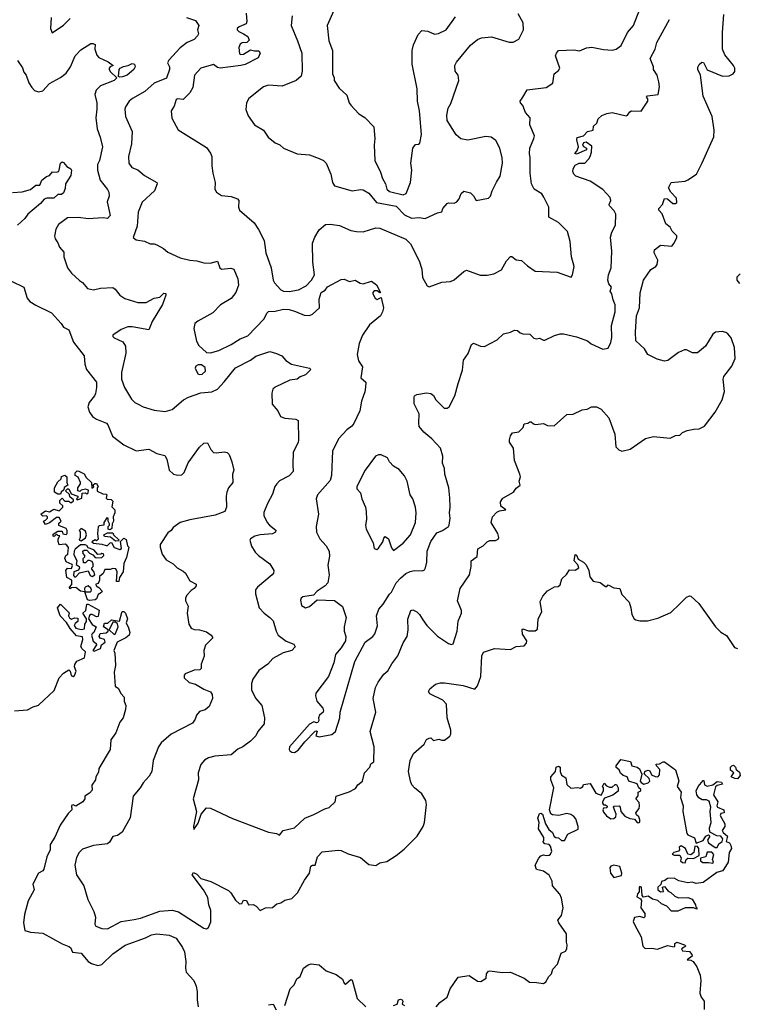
# Model space of a CAD drawing. Extents: x 1933546 to 2138868, y 524910 to 667279.
# Tile 3 of 256: x 1958977 to 1964194, y 533433 to 540588. Entities that reach past the tile are written whole.
import ezdxf

# ---------------------------------------------------------------- set-up
doc = ezdxf.new("R2010")
doc.units = 0

msp = doc.modelspace()

# ---------------------------------------------------------------- linework, layer by layer
at = {"layer": '0CON10XD'}
for points in [[(1960623.6, 540635), (1960629.1, 540575), (1960623, 540557), (1960572.9, 540537.1), (1960559.2, 540525), (1960558.8, 540515), (1960571.3, 540501.3), (1960604.6, 540484.6), (1960635.8, 540465), (1960645, 540440), (1960627.7, 540422.3), (1960595, 540420), (1960580.2, 540409.8), (1960570.6, 540385), (1960575, 540340), (1960585, 540334), (1960605, 540336.7), (1960655, 540370), (1960685, 540360.9), (1960715, 540361.2), (1960726, 540345), (1960709.7, 540310.3), (1960617, 540263), (1960585, 540254.5), (1960435.4, 540235.4), (1960415, 540240), (1960385, 540262.5), (1960295, 540235.8), (1960247.1, 540185), (1960237.1, 540095), (1960215, 540056.2), (1960165, 540007.1), (1960125, 540013.3), (1960115, 540008.2), (1960099.3, 539960.7), (1960078, 539925), (1960082.7, 539872.7), (1960128.3, 539788.3), (1960335, 539659.2), (1960365, 539617.5), (1960373.9, 539593.9), (1960374.1, 539525.9), (1960382.3, 539472.3), (1960398.8, 539405), (1960397, 539357), (1960407.5, 539335), (1960445, 539310), (1960515, 539304), (1960560, 539285), (1960570, 539275), (1960568, 539225), (1960575, 539203.3), (1960680.9, 539110.9), (1960714.4, 539064.4), (1960755, 538982.5), (1960766.2, 538895), (1960804.3, 538785), (1960820, 538695), (1960829.2, 538675), (1960874.8, 538624.8), (1960895, 538615.8), (1960935, 538611.9), (1961004, 538626), (1961060, 538655), (1961098.6, 538695), (1961119.4, 538735), (1961108.9, 538825), (1961106.9, 538965), (1961122.8, 539007.2), (1961155, 539061.2), (1961201.3, 539098.7), (1961235, 539102.9), (1961303, 539093), (1961385, 539055.7), (1961425, 539049.2), (1961475, 539047.3), (1961565, 539074.3), (1961595, 539072.9), (1961785, 538991.9), (1961818.3, 538958.3), (1961881.4, 538835), (1961900, 538775), (1961904.5, 538714.5), (1961940, 538655), (1961955, 538646.7), (1962045, 538680), (1962110, 538685), (1962135, 538697.5), (1962205, 538757.5), (1962225, 538767.5), (1962325, 538732), (1962375, 538731.2), (1962425, 538741.2), (1962478.7, 538771.3), (1962515, 538836.7), (1962545, 538866.2), (1962555, 538866.7), (1962585, 538842.2), (1962625, 538838.2), (1962669, 538799), (1962725, 538760.9), (1962885, 538754.2), (1962985, 538717.5), (1962996.7, 538735), (1963008.8, 538795), (1962987.5, 538865), (1962979.2, 538975), (1962959.7, 539049.7), (1962895, 539113.3), (1962823.9, 539153.9), (1962823.3, 539225), (1962787.9, 539297.9), (1962771.7, 539321.7), (1962717.4, 539357.4), (1962697.8, 539395), (1962686.9, 539473.1), (1962687.5, 539585), (1962682.2, 539615), (1962685.6, 539655), (1962715.8, 539725), (1962718.6, 539745), (1962686.4, 539825), (1962688.4, 539875), (1962653.2, 539913.2), (1962634.7, 539964.7), (1962616.5, 539985), (1962615, 539996), (1962635.2, 540024.8), (1962665, 540078), (1962805, 540094.2), (1962852.3, 540127.7), (1962863.3, 540195), (1962895, 540217.8), (1962904.5, 540235), (1962871.2, 540325), (1962878.8, 540345), (1962895, 540363.3), (1963005, 540370), (1963047.7, 540362.3), (1963097.7, 540382.3), (1963135, 540389.2), (1963220.3, 540370.3), (1963285, 540367.1), (1963313.8, 540373.8), (1963348.9, 540401.1), (1963395, 540494.2), (1963439.4, 540545), (1963485.8, 540665)], [(1961261.4, 540655), (1961212.7, 540545), (1961225.4, 540435.4), (1961251.5, 540365), (1961250, 540195), (1961263.3, 540165), (1961263.3, 540145), (1961300.7, 540090.7), (1961355, 540040), (1961373.3, 539985), (1961385, 539967.5), (1961443.3, 539905), (1961486.7, 539876.7), (1961550.5, 539810.5), (1961558.8, 539725), (1961553.8, 539675), (1961558, 539565), (1961600.3, 539480.3), (1961614.4, 539435), (1961635.4, 539395.4), (1961645, 539356), (1961665, 539340.4), (1961765, 539314.6)], [(1959205.7, 540604.3), (1959202, 540525), (1959213.3, 540493.3), (1959295, 540548.6), (1959345, 540597.1)], [(1960190, 540605), (1960255, 540583.1), (1960278.5, 540545), (1960270, 540515), (1960276.2, 540485), (1960270.5, 540469.5), (1960246.3, 540443.7), (1960195, 540422.5), (1960145, 540384.4), (1960061.2, 540295), (1960052.7, 540275), (1960066.3, 540246.3), (1960066.2, 540225), (1960045, 540163.1), (1959955, 540126.7), (1959887.1, 540065), (1959797.5, 540015), (1959772.9, 539995), (1959745.5, 539954.5), (1959741.3, 539938.7), (1959747.1, 539885), (1959796.2, 539775), (1959790.9, 539685), (1959767.8, 539595), (1959770, 539545), (1959792, 539515), (1959835, 539496.9), (1959885, 539456), (1959973.3, 539405), (1959976.7, 539395), (1959957.1, 539345), (1959867, 539263), (1959839.7, 539190.3), (1959832.1, 539087.9), (1959803.3, 539005), (1959825, 538988.8), (1959885, 538978.8), (1959925, 538958.8), (1959955, 538958.8), (1959975, 538952), (1960023.3, 538925), (1960055, 538898), (1960145, 538857.1), (1960215, 538839.4), (1960265, 538835.7), (1960315, 538820.8), (1960361.7, 538818.3), (1960415, 538833.3), (1960431.8, 538785), (1960445, 538775.4), (1960512.9, 538782.9), (1960535, 538776), (1960562.5, 538705), (1960567.9, 538657.9), (1960548.9, 538605), (1960515, 538562.9), (1960436.2, 538515), (1960381.7, 538458.3), (1960271.7, 538398.3), (1960250.5, 538379.5), (1960242.5, 538345), (1960262.3, 538252.3), (1960280.7, 538220.7), (1960335, 538170), (1960365, 538167.5), (1960425, 538183.8), (1960515, 538227.5), (1960581.1, 538268.9), (1960635, 538291.2), (1960755.5, 538415), (1960773.1, 538455), (1960785, 538466.9), (1960835, 538470), (1960895, 538485.4), (1960935, 538483.1), (1960981.7, 538468.3), (1961045, 538441.9), (1961085, 538439.4), (1961105, 538447.1), (1961156, 538495), (1961153.2, 538556.8), (1961168, 538605), (1961198.1, 538621.9), (1961215, 538646), (1961315, 538698.8), (1961335, 538702), (1961375, 538684.5), (1961415, 538696.2), (1961453.2, 538673.2), (1961475, 538669.7), (1961535, 538686.7), (1961571.7, 538661.7), (1961600, 538605), (1961595, 538602.5), (1961576.7, 538616.7), (1961555, 538618), (1961544.6, 538605.4), (1961544.5, 538595), (1961560.9, 538565), (1961575, 538555.6), (1961605, 538570), (1961621.2, 538495), (1961614, 538465), (1961600, 538435), (1961519.8, 538370.2), (1961468.2, 538295), (1961445.4, 538235), (1961430.5, 538155), (1961439.3, 538109.3), (1961468.8, 538065), (1961457.5, 537985), (1961493.8, 537955), (1961491.3, 537918.7), (1961486.2, 537883.8), (1961461.5, 537815), (1961450, 537745), (1961405.4, 537654.6), (1961392.5, 537635), (1961355, 537607.5), (1961297.5, 537545), (1961251.9, 537455), (1961244.5, 537275), (1961235, 537240), (1961142.5, 537135), (1961131.4, 537105), (1961150, 536995), (1961133.3, 536905), (1961135.8, 536865), (1961158.6, 536815), (1961205.8, 536765), (1961226.2, 536725), (1961228.3, 536688.3), (1961216.9, 536625), (1961226.9, 536555), (1961216.9, 536495), (1961198.6, 536475), (1961140.6, 536435), (1961113.8, 536406.2), (1961036.7, 536395), (1961024, 536385), (1961019.1, 536370.9), (1961025, 536330.8), (1961055, 536314.7), (1961085, 536323.8), (1961138.9, 536371.1), (1961265, 536366.2), (1961325, 536323.8), (1961350, 536245), (1961335.8, 536175), (1961336, 536145), (1961348.6, 536105), (1961345.4, 536074.6), (1961315, 536023.8), (1961273.6, 535975), (1961261.3, 535915), (1961221.5, 535815), (1961130, 535695), (1961128, 535675), (1961136.7, 535635), (1961180, 535585), (1961186.2, 535565), (1961183.3, 535555), (1961156.4, 535533.6), (1961150, 535515), (1961152.5, 535495), (1961145, 535480), (1961135, 535477.5), (1961115, 535486.7), (1961085, 535468.8), (1960938, 535305), (1960935.8, 535285), (1960940.8, 535275), (1960956.7, 535265), (1960975, 535263.3), (1961000.5, 535279.5), (1961050.9, 535339.1), (1961125, 535417.5), (1961135, 535420), (1961140, 535415), (1961130, 535385), (1961155, 535377.5), (1961245.5, 535394.5), (1961274, 535415), (1961303.3, 535515), (1961306.2, 535555), (1961414.7, 535925), (1961488.5, 536065), (1961545.3, 536104.7), (1961559.2, 536125), (1961577.8, 536182.2), (1961572.2, 536255), (1961587.5, 536305), (1961619.2, 536340.8), (1961665, 536414.2), (1961680.9, 536429.1), (1961713.8, 536495), (1961745, 536530.5), (1961785, 536562.5), (1961815, 536577.8), (1961845, 536585.6), (1961906.4, 536583.6), (1961920, 536590), (1961927.5, 536605), (1961938, 536645), (1961938.2, 536725), (1961965, 536795.7), (1962010.5, 536859.5), (1962050.8, 536875), (1962094.4, 536905), (1962100, 536915), (1962106.7, 536965), (1962101.9, 537005), (1962107.5, 537045), (1962103.9, 537113.9), (1962097.1, 537185), (1962068, 537285), (1962066.4, 537326.4), (1962051.2, 537365), (1962053.8, 537415), (1962036, 537475), (1961972.1, 537542.1), (1961915, 537591.2), (1961882.1, 537632.1), (1961877.5, 537655), (1961880.8, 537725), (1961845, 537797.5), (1961844, 537846), (1961847.5, 537855), (1961865, 537863.3), (1961935, 537876.2), (1961965, 537871.2), (1961985, 537856.7), (1962001.2, 537825), (1962062.5, 537765), (1962085, 537763.8), (1962098, 537775), (1962140, 537855), (1962163.8, 537945), (1962195, 538040), (1962204.3, 538115), (1962237, 538163), (1962261.3, 538228.7), (1962275, 538236.9), (1962326.3, 538216.3), (1962355.7, 538214.3), (1962448.9, 538261.1), (1962495, 538306.2), (1962545, 538316.2), (1962575, 538332), (1962595, 538330), (1962615, 538312), (1962634.3, 538304.3), (1962685, 538303.8), (1962715, 538274.4), (1962735, 538270), (1962755, 538274.3), (1962785, 538258), (1962795, 538258), (1962865, 538293.8), (1962905, 538306), (1962930, 538305), (1963025, 538284), (1963085, 538262.5), (1963105, 538254), (1963131.5, 538231.5), (1963215, 538194.3), (1963255, 538202), (1963275, 538242.5), (1963280.6, 538279.4), (1963279.1, 538365), (1963305.9, 538465), (1963305.4, 538515), (1963291.5, 538551.5), (1963280.8, 538595), (1963269.2, 538615), (1963280, 538645), (1963258.7, 538668.7), (1963252.5, 538695), (1963257.1, 538735), (1963275.6, 538785), (1963280.8, 538905), (1963271.7, 539008.3), (1963282, 539045), (1963308.8, 539095), (1963310, 539175), (1963299.1, 539199.1), (1963264.2, 539235), (1963261.4, 539245), (1963273.5, 539275), (1963269.5, 539295), (1963216.2, 539355), (1963123.8, 539415), (1963020.3, 539450.3), (1963005, 539466.2), (1962999.1, 539485), (1962999.6, 539505), (1963015, 539530.5), (1963045, 539545.6), (1963085, 539546.2), (1963114.2, 539575.8), (1963123.8, 539595), (1963133.3, 539625), (1963135, 539670), (1963095, 539698.9), (1963075, 539694.2), (1963067.3, 539677.3), (1963075.5, 539665.5), (1963097.5, 539655), (1963097.7, 539642.3), (1963025, 539611.2), (1963012.5, 539615), (1963027.7, 539632.3), (1963039.2, 539665), (1963026, 539715), (1963029.3, 539730.7), (1963075, 539744.3), (1963103.5, 539776.5), (1963145.6, 539785), (1963149.2, 539815), (1963171.4, 539835), (1963181.7, 539868.3), (1963209.3, 539890.7), (1963245, 539906.7), (1963285, 539913.3), (1963385, 539889.2), (1963396.3, 539893.7), (1963412.1, 539917.9), (1963425, 539926.2), (1963495, 539924.4), (1963544, 539995), (1963543.8, 540013.8), (1963532.5, 540025), (1963540, 540035), (1963617.5, 540045), (1963629.1, 540100.9), (1963624.1, 540135.9), (1963610.4, 540185), (1963585.6, 540225), (1963584.4, 540245), (1963560.5, 540305), (1963596.1, 540373.9), (1963607.6, 540422.4), (1963699.8, 540590.2)], [(1960958.1, 540615), (1960950.5, 540545), (1960997.8, 540435), (1961027.8, 540345), (1961030.6, 540215), (1961022.8, 540177.2), (1960986, 540145), (1960885, 540105.5), (1960785, 540112.2), (1960748.9, 540101.1), (1960643.8, 540015), (1960625.9, 539984.1), (1960621.2, 539935), (1960638.8, 539888.8), (1960683.8, 539825), (1960750, 539785), (1960784.3, 539734.3), (1960835, 539693.8), (1960868.8, 539678.8), (1960895, 539653.3), (1960995, 539614.2), (1961085, 539605.8), (1961155, 539580), (1961185, 539563.8), (1961204, 539545), (1961240, 539465), (1961250.8, 539405), (1961265, 539381.2), (1961395, 539345.5), (1961455, 539354.3), (1961475, 539351.4), (1961515, 539327.5), (1961570.2, 539260.3), (1961713.9, 539233.9), (1961775, 539168.8), (1961825, 539146.2), (1961881.7, 539151.7), (1961925, 539142.5), (1962015, 539184.5), (1962045, 539191.1), (1962052.7, 539215), (1962085, 539253.3), (1962095, 539257.8), (1962135, 539255.5), (1962155, 539265.6), (1962172.6, 539287.4), (1962185.6, 539324.4), (1962205, 539341.2), (1962255, 539328.8), (1962276.8, 539306.8), (1962295, 539274.5), (1962385, 539290), (1962400, 539305), (1962410.8, 539345), (1962442.7, 539407.3), (1962469.3, 539450.7), (1962487.5, 539545), (1962484.3, 539585), (1962466.9, 539655), (1962439.1, 539709.1), (1962405, 539734), (1962365, 539738.6), (1962235, 539712.9), (1962185, 539722.5), (1962150.7, 539750.7), (1962084.5, 539854.5), (1962081.4, 539895), (1962090.8, 539945), (1962111.7, 539978.3), (1962168.5, 540145), (1962163.7, 540183.7), (1962143.3, 540215), (1962140, 540255), (1962151.7, 540278.3), (1962255, 540402.5), (1962305, 540442.9), (1962335, 540455.7), (1962405.7, 540464.3), (1962535, 540424.3), (1962565, 540424.3), (1962605, 540446.2), (1962638.6, 540515), (1962637.8, 540565), (1962601.7, 540631.7)], [(1961765, 539314.6), (1961787.1, 539325), (1961817.1, 539405), (1961828, 539495), (1961820, 539545), (1961836.2, 539655), (1961855, 539680), (1961877, 539683), (1961885, 539690), (1961897.2, 539752.8), (1961882.7, 539925), (1961869.6, 539995), (1961866.4, 540085), (1961830.6, 540265), (1961831.4, 540365), (1961839.2, 540405), (1961875, 540480), (1961901.7, 540508.3), (1961945, 540503.8), (1961991.7, 540481.7), (1962021.7, 540488.3), (1962077.5, 540515), (1962145, 540608)], [(1962613.6, 537285), (1962574, 537385), (1962566.7, 537475), (1962538.3, 537518.3), (1962536.7, 537535), (1962546.2, 537565), (1962560, 537585), (1962605, 537594.2), (1962636.2, 537625), (1962645, 537650), (1962670, 537655), (1962685, 537666.7), (1962695, 537666.7), (1962711.7, 537651.7), (1962727, 537647), (1962785, 537652.5), (1962815, 537638.8), (1962863, 537637), (1962955, 537720), (1962999.3, 537720.7), (1963065, 537753.3), (1963101.7, 537758.3), (1963134.2, 537775.8), (1963170, 537775), (1963205, 537756.7), (1963260, 537695), (1963302.5, 537575), (1963310, 537485), (1963331.7, 537461.7), (1963355, 537453.3), (1963415, 537468), (1963525.6, 537544.4), (1963585, 537558.6), (1963705, 537548), (1963745, 537565.7), (1963775, 537570), (1963795, 537588.8), (1963828, 537602), (1963876.4, 537613.6), (1963916.1, 537613.9), (1963955, 537633.3), (1964033.2, 537736.8), (1964082.5, 537825), (1964100, 537885), (1964092, 537975), (1964096, 537995), (1964155, 538070.8), (1964178.7, 538125), (1964173.2, 538205), (1964148.6, 538275), (1964125.4, 538305.4), (1964110, 538315), (1964083.2, 538323.2), (1964035, 538317.8), (1964015, 538302), (1963963.1, 538215), (1963905, 538167.5), (1963868.1, 538168.1), (1963825, 538190), (1963810.7, 538189.3), (1963765, 538170), (1963687.6, 538112.4), (1963665, 538107.1), (1963611.3, 538121.3), (1963543.3, 538155), (1963520, 538195), (1963456.7, 538255), (1963452.7, 538317.3), (1963461.9, 538435), (1963482.5, 538495), (1963487.6, 538602.4), (1963512.5, 538695), (1963565, 538772), (1963601.2, 538795), (1963611.2, 538808.8), (1963615, 538840), (1963590, 538895), (1963590.8, 538915), (1963635, 538949.2), (1963717.7, 538942.3), (1963735, 538963.3), (1963754.2, 539005), (1963755, 539016.2), (1963721.3, 539051.3), (1963705, 539080), (1963674.2, 539104.2), (1963647.5, 539177.5), (1963623.8, 539205), (1963623.6, 539215), (1963649.6, 539245), (1963665, 539288), (1963687.1, 539287.1), (1963725, 539252.5), (1963745, 539251.2), (1963755, 539260), (1963751.2, 539291.2), (1963711.2, 539335), (1963693.8, 539365), (1963712.5, 539405), (1963815, 539414), (1963835, 539423.3), (1963896.7, 539465), (1963938.3, 539548.3), (1964022.3, 539737.7), (1964026.2, 539785), (1964010, 539885), (1963945, 540032.5), (1963925.9, 540185.9), (1963907.5, 540225), (1963907, 540243), (1963917, 540263), (1963935, 540280), (1963947, 540277), (1963974.2, 540224.2), (1964085, 540178), (1964135, 540180), (1964163.3, 540195), (1964175, 540212.5), (1964175.8, 540235), (1964165.8, 540255), (1964102.8, 540332.8), (1964085.7, 540375), (1964086.5, 540495), (1964095.8, 540625)], [(1958961.2, 540291.2), (1958997.8, 540237.8), (1959007.6, 540207.6), (1959025.7, 540185), (1959045, 540130), (1959065, 540096.2), (1959085, 540074), (1959115, 540063.8), (1959145, 540072), (1959195, 540124.3), (1959275, 540167.8), (1959315, 540200), (1959345.6, 540245), (1959381.5, 540325), (1959421.4, 540368.6), (1959495, 540414), (1959510, 540415), (1959525, 540407.5), (1959523.9, 540373.9), (1959539.3, 540329.3), (1959552.7, 540312.7), (1959621.2, 540281.2), (1959657.5, 540255), (1959634.4, 540245.6), (1959626.9, 540235), (1959628.5, 540225), (1959638.3, 540208.3), (1959684, 540165), (1959665, 540145.6), (1959565, 540106.4), (1959534.4, 540075), (1959524.4, 540045), (1959537.8, 539985), (1959538.9, 539938.9), (1959531.5, 539875), (1959540.5, 539795), (1959563.6, 539735), (1959580.4, 539665), (1959558.2, 539565), (1959542.7, 539535), (1959542.2, 539495), (1959561.5, 539421.5), (1959616.5, 539355), (1959626.2, 539335), (1959627.8, 539305), (1959613.7, 539263.7), (1959635.5, 539165), (1959615, 539144.4), (1959585, 539147.9), (1959475, 539140.5), (1959405, 539149.5), (1959325, 539148.9), (1959259.3, 539100.7), (1959239.2, 539065), (1959230, 539015), (1959234.2, 538995), (1959255.5, 538965.5), (1959267.1, 538935), (1959298.7, 538898.7), (1959298.6, 538865), (1959325.8, 538785), (1959355, 538746), (1959412.3, 538692.3), (1959435, 538678.8), (1959470, 538635), (1959515, 538626), (1959565, 538637.5), (1959655, 538640.8), (1959670.9, 538630.9), (1959706.2, 538585), (1959741.7, 538561.7), (1959835, 538533.1), (1959897.2, 538532.8), (1959955, 538564.4), (1959995, 538572), (1960025, 538601.2), (1960038.8, 538598.8), (1960040, 538585), (1960015, 538518), (1959941.4, 538395), (1959916.2, 538335), (1959795, 538355.5), (1959764.4, 538355.6), (1959715, 538336), (1959654.3, 538295), (1959654.4, 538285), (1959664, 538275), (1959726.4, 538246.4), (1959745.7, 538215), (1959748.1, 538165), (1959716.9, 538025), (1959718.1, 537975), (1959739.2, 537915), (1959789.3, 537829.3), (1959815, 537805.8), (1959837.5, 537795), (1959875, 537773.8), (1959955, 537750), (1960035, 537740.6), (1960085, 537754.3), (1960167.1, 537825), (1960204.7, 537845.3), (1960294.5, 537875.5), (1960375, 537883.1), (1960415, 537902.9), (1960464.7, 537955.3), (1960545, 538058.6), (1960655, 538114.4), (1960695, 538142.5), (1960795, 538176.2), (1960845, 538163.3), (1960882.5, 538145), (1960911.2, 538111.2), (1960953.8, 538085), (1961085, 538056.7), (1961092.5, 538045), (1961055, 538006.7), (1961016.4, 537993.6), (1960995, 537976.7), (1960941.7, 537968.3), (1960835, 537916.7), (1960816.4, 537903.6), (1960810.8, 537875), (1960813.6, 537795), (1960854.2, 537745), (1960873.3, 537705), (1960905, 537693.3), (1960985.8, 537685.8), (1961002.5, 537675), (1961004.4, 537535), (1961000.6, 537515), (1960965.6, 537445), (1960962, 537355), (1960966.2, 537305), (1960936.6, 537273.4), (1960865, 537238.1), (1960846.9, 537215), (1960833.1, 537195), (1960815, 537140), (1960777.6, 537072.4), (1960752.1, 537007.9), (1960752.5, 536985), (1960775.8, 536935), (1960793.8, 536913.8), (1960839.2, 536879.2), (1960838, 536865), (1960815, 536851.1), (1960725, 536844.3), (1960687.5, 536835), (1960654.2, 536815.8), (1960650, 536805), (1960661.2, 536761.2), (1960689.7, 536719.7), (1960714.2, 536694.2), (1960796.2, 536635), (1960824, 536585), (1960821.2, 536565), (1960812, 536555), (1960706, 536465), (1960692.5, 536445), (1960690.8, 536415), (1960718, 536315), (1960754, 536275), (1960796, 536245), (1960819.8, 536219.8), (1960841.9, 536145), (1960856.4, 536116.4), (1960915, 536072.5), (1960970.7, 536050.7), (1960979.3, 536030.7), (1960956.4, 536003.6), (1960893.4, 535986.6), (1960818, 535945), (1960780, 535905), (1960715, 535858.8), (1960673.3, 535795), (1960663.3, 535765), (1960662.7, 535715), (1960693.1, 535655), (1960736.5, 535605), (1960757.3, 535515), (1960755, 535470), (1960708.8, 535415), (1960694, 535385), (1960654, 535345), (1960600, 535305), (1960561.9, 535288.1), (1960515, 535245.8), (1960395, 535236.9), (1960350, 535225), (1960321.8, 535208.2), (1960294.5, 535175.5), (1960274.3, 535115.7), (1960277.5, 535065), (1960239.2, 534925), (1960262.5, 534835), (1960240, 534725), (1960243.8, 534703.8), (1960275, 534750), (1960297.5, 534815), (1960335, 534860.5), (1960365, 534857.5), (1960523.4, 534783.4), (1960785, 534683.3), (1960845, 534673.8), (1960865, 534662.5), (1960892, 534695), (1960975, 534714.5), (1961049.4, 534785), (1961115, 534811.5), (1961195.4, 534854.6), (1961227.2, 534862.8), (1961270, 534905), (1961276.7, 534945), (1961373, 534977), (1961417.7, 535002.3), (1961435, 535027.5), (1961470, 535055), (1961483.3, 535115), (1961522.5, 535155), (1961530.7, 535179.3), (1961552.5, 535195), (1961553.1, 535305), (1961524.4, 535415), (1961565.6, 535555), (1961547.8, 535655), (1961563.6, 535735), (1961583.1, 535775), (1961625, 535831.2), (1961654.3, 535855.7), (1961682.4, 535907.6), (1961725, 535966), (1961765, 536058.8), (1961792.9, 536105), (1961800.6, 536155), (1961798.1, 536231.9), (1961820, 536295), (1961835, 536298.8), (1961865, 536284), (1961884.2, 536265), (1961907.3, 536227.3), (1961935.8, 536185), (1962015, 536107.5), (1962095, 536053.8), (1962115, 536046.7), (1962127.3, 536052.7), (1962157.8, 536145), (1962165, 536216.7), (1962188.6, 536275), (1962188.1, 536295), (1962159.5, 536365), (1962178.1, 536455), (1962248, 536555), (1962260, 536615), (1962259.2, 536655), (1962301.8, 536688.2), (1962306.7, 536743.3), (1962346.1, 536763.9), (1962375, 536792.5), (1962395, 536802.5), (1962435, 536802.5), (1962456.1, 536813.9), (1962460, 536825), (1962453.3, 536855), (1962403.3, 536935), (1962413.8, 536975), (1962445, 537010), (1962465, 537020), (1962510, 537025), (1962475, 537052.5), (1962471.2, 537085), (1962488.3, 537111.7), (1962566.7, 537155), (1962586.5, 537183.5), (1962614.5, 537205), (1962607.9, 537235), (1962616.7, 537265), (1962613.6, 537285)], [(1959705, 540170), (1959696, 540175), (1959700.8, 540225), (1959708, 540235), (1959731.2, 540248.8), (1959765.5, 540254.5), (1959795, 540269.2), (1959812.5, 540265), (1959816.2, 540245), (1959806, 540225), (1959757.8, 540185), (1959725, 540173.4), (1959705, 540170)], [(1958925, 539332.2), (1958995, 539338.2), (1959055.4, 539354.6), (1959095, 539385.8), (1959125, 539386.7), (1959138.7, 539421.3), (1959172.5, 539447.5), (1959195, 539456.4), (1959216.7, 539483.3), (1959245, 539480), (1959258.6, 539485), (1959265.5, 539495), (1959273.6, 539545), (1959285, 539554.2), (1959295, 539551.2), (1959320, 539520), (1959348, 539505), (1959354, 539495), (1959348.9, 539455), (1959311.2, 539395), (1959307.9, 539362.1), (1959295, 539330), (1959281.7, 539318.3), (1959255, 539317.1), (1959225, 539290.8), (1959175, 539290.4), (1959155, 539284.5), (1959128.1, 539251.9), (1959036.7, 539175), (1959015, 539144.2), (1958962.5, 539095)], [(1964211.7, 538671.7), (1964192.5, 538695), (1964191.7, 538718.3), (1964215, 538740)], [(1958917.3, 538687.3), (1959007.5, 538645), (1959032.5, 538565), (1959051.1, 538541.1), (1959093.6, 538513.6), (1959208, 538458), (1959279.1, 538379.1), (1959295, 538353.8), (1959333.6, 538333.6), (1959368, 538245), (1959446.2, 538145), (1959450, 538085), (1959463.1, 538045), (1959535.4, 537955), (1959536.2, 537915), (1959527.5, 537872.5), (1959520.6, 537855), (1959481.4, 537805), (1959472.2, 537775), (1959484.4, 537735), (1959507.5, 537705), (1959535, 537684.2), (1959608, 537655), (1959617.1, 537645), (1959650.9, 537560.9), (1959735, 537499.2), (1959825, 537453.8), (1959915, 537466), (1959975, 537436), (1960031.7, 537421.7), (1960045.8, 537395), (1960064.3, 537315), (1960095, 537284.3), (1960125, 537277.5), (1960155, 537280), (1960172.4, 537297.6), (1960201.3, 537368.7), (1960285, 537482.5), (1960315, 537510), (1960343, 537513), (1960366.7, 537465), (1960385, 537442.5), (1960405, 537440), (1960465, 537448.8), (1960485, 537442.5), (1960499.3, 537429.3), (1960520, 537375), (1960533.3, 537315), (1960523.3, 537285), (1960526.2, 537225), (1960496.2, 537185), (1960483.9, 537153.9), (1960478, 537125), (1960480.8, 537045), (1960468.8, 537015), (1960398.3, 536988.3), (1960215, 536953.1), (1960145, 536934), (1960092.7, 536897.3), (1960077.5, 536875), (1960055, 536860), (1959999.2, 536775), (1959997.5, 536755), (1960014, 536705), (1960042.9, 536662.9), (1960092.5, 536635), (1960122.5, 536605), (1960165, 536580.8), (1960182.5, 536565), (1960215, 536510), (1960260, 536485), (1960260, 536475), (1960246.2, 536455), (1960225, 536438.8), (1960192.5, 536405), (1960183.3, 536385), (1960183.8, 536365), (1960202, 536325), (1960194.2, 536275), (1960206, 536195), (1960225, 536166.7), (1960245, 536156.2), (1960285, 536154.2), (1960335, 536139.2), (1960370, 536115), (1960381.2, 536095), (1960328.3, 536041.7), (1960315.8, 536005), (1960317.6, 535962.4), (1960296, 535905), (1960296.1, 535873.9), (1960285.8, 535864.2), (1960245, 535860), (1960180, 535835), (1960172.5, 535825), (1960172.5, 535805), (1960210.5, 535770.5), (1960255, 535758.8), (1960315, 535724), (1960365, 535704), (1960377.5, 535685), (1960380, 535655), (1960355, 535597.5), (1960325, 535573.3), (1960285, 535560), (1960263.8, 535535), (1960253.8, 535505), (1960233, 535477), (1960079.2, 535395), (1960005, 535332.5), (1959986.9, 535305), (1959947.5, 535205), (1959938.8, 535125), (1959919.1, 535090.9), (1959875, 535043.3), (1959854.3, 535005.7), (1959801.4, 534945), (1959781.3, 534788.7), (1959721.2, 534685), (1959689.2, 534660.8), (1959655, 534651.9), (1959629.6, 534610.4), (1959615, 534599.4), (1959515, 534586.9), (1959435, 534560), (1959409.2, 534535), (1959389.3, 534500.7), (1959379.4, 534445), (1959391.4, 534375), (1959444.4, 534295), (1959473.3, 534195), (1959517.2, 534107.2), (1959528.1, 534065), (1959524.2, 534015), (1959530.3, 534000.3), (1959575, 533983.1), (1959615, 533981.1), (1959715, 534035.6), (1959810.3, 534050.3), (1959855, 534057.8), (1959995, 534110), (1960085, 534118.2), (1960130.8, 534105), (1960315, 533986.2), (1960335, 533982.5), (1960349.3, 533990.7), (1960367.3, 534032.7), (1960366.2, 534115), (1960352.9, 534155), (1960345, 534210), (1960313.3, 534265), (1960230, 534375), (1960240, 534390), (1960265, 534377.5), (1960295, 534347.5), (1960367.5, 534325), (1960495, 534258.8), (1960513, 534243), (1960545, 534190), (1960575, 534162), (1960592.5, 534165), (1960605, 534190), (1960627, 534187), (1960640, 534155), (1960675, 534157.5), (1960696.4, 534146.4), (1960725, 534113.8), (1960765, 534133.8), (1960813.9, 534136.1), (1960847, 534163)], [(1960285, 538009.5), (1960305, 538012.5), (1960327.5, 538035), (1960325, 538060), (1960299.3, 538079.3), (1960275, 538078.8), (1960258.8, 538071.2), (1960254, 538055), (1960273.1, 538015), (1960285, 538009.5)], [(1961695, 536730), (1961764.2, 536785), (1961817.5, 536845), (1961855.6, 536935), (1961860, 537005), (1961855.6, 537045), (1961836, 537105), (1961816.1, 537136.1), (1961793.8, 537235), (1961774.1, 537274.1), (1961735, 537318.8), (1961695, 537342.5), (1961666.2, 537375), (1961650, 537405), (1961605, 537426.7), (1961585, 537426.7), (1961563.3, 537415), (1961488.8, 537315), (1961427.5, 537195), (1961428.3, 537178.3), (1961455, 537150), (1961463.3, 537105), (1961490, 537045), (1961496.7, 537015), (1961498.8, 536955), (1961491.2, 536915), (1961496.7, 536885), (1961545.9, 536785.9), (1961553.3, 536745), (1961573, 536737), (1961585, 536747.5), (1961617.4, 536792.6), (1961625, 536820), (1961635, 536832.5), (1961657.5, 536815), (1961679.1, 536749.1), (1961695, 536730)], [(1959485, 536367.5), (1959471.2, 536371.2), (1959450, 536430), (1959489.3, 536430.7), (1959497.5, 536435), (1959500, 536445), (1959495, 536457.5), (1959475, 536473.3), (1959452.5, 536465), (1959447.5, 536455), (1959450, 536430), (1959420, 536435), (1959385, 536462.5), (1959355, 536460), (1959341.7, 536451.7), (1959340, 536465), (1959357.5, 536482.5), (1959357.5, 536515), (1959320, 536535), (1959313.3, 536585), (1959325, 536602.5), (1959355, 536600), (1959361.7, 536621.7), (1959358.3, 536628.3), (1959315, 536647.5), (1959306.7, 536675), (1959313.3, 536695), (1959327.5, 536705), (1959331.7, 536751.7), (1959320, 536770), (1959307, 536777), (1959265, 536772.5), (1959256.7, 536795), (1959257.5, 536815), (1959268.3, 536838.3), (1959255, 536840), (1959245, 536850), (1959228.3, 536831.7), (1959220, 536835), (1959221.7, 536848.3), (1959255, 536870), (1959285, 536870), (1959291.7, 536851.7), (1959315, 536847.5), (1959322.5, 536855), (1959322.5, 536875), (1959315, 536890), (1959261.7, 536911.7), (1959261.7, 536928.3), (1959280, 536945), (1959265, 536970), (1959245, 536970), (1959195, 536932.5), (1959165, 536920), (1959150, 536945), (1959165, 536950), (1959180, 536965), (1959180, 536975), (1959171.7, 536981.7), (1959145, 536980), (1959130, 536995), (1959165, 537020), (1959195, 537012.5), (1959225, 537030), (1959265, 537020), (1959290, 537045), (1959290, 537055), (1959270, 537075), (1959270, 537095), (1959285, 537110), (1959305, 537090), (1959335, 537090), (1959345, 537080), (1959355, 537080), (1959368.3, 537091.7), (1959368.3, 537098.3), (1959341.7, 537121.7), (1959338.3, 537138.3), (1959310, 537165), (1959325, 537180), (1959335, 537180), (1959351.7, 537141.7), (1959400, 537125), (1959400, 537115), (1959390, 537105), (1959395, 537100), (1959428.3, 537111.7), (1959431.7, 537148.3), (1959455, 537150), (1959465, 537140), (1959475, 537150), (1959478.3, 537168.3), (1959455, 537177.5), (1959425, 537170), (1959415, 537160), (1959400, 537165), (1959400, 537185), (1959420, 537215), (1959420, 537225), (1959403, 537263), (1959380, 537275), (1959380, 537295), (1959395, 537310), (1959408.3, 537308.3), (1959445, 537287.5), (1959460.7, 537260.7), (1959500, 537225), (1959502.5, 537182.5), (1959517.5, 537192.5), (1959511.7, 537208.3), (1959523, 537217), (1959535, 537216.7), (1959546.7, 537195), (1959540, 537185), (1959541.7, 537161.7), (1959583, 537143), (1959605, 537140), (1959610, 537135), (1959605, 537110), (1959613.6, 537103.6), (1959641.7, 537101.7), (1959655, 537090), (1959648.3, 537048.3), (1959670, 537025), (1959670, 537005), (1959656.7, 536975), (1959660, 536945), (1959650, 536925), (1959648.3, 536891.7), (1959635, 536880), (1959620, 536885), (1959620, 536905), (1959630, 536915), (1959630, 536925), (1959620, 536945), (1959620, 536965), (1959611.7, 536968.3), (1959590, 536935), (1959590, 536915), (1959555, 536910), (1959548.3, 536901.7), (1959542.5, 536855), (1959547, 536813), (1959535, 536800), (1959525, 536807.5), (1959503, 536793), (1959513, 536783), (1959575, 536776.7), (1959605, 536766.7), (1959615, 536767.5), (1959635, 536787.5), (1959645, 536790), (1959663.3, 536753.3), (1959705, 536737.5), (1959717.5, 536745), (1959710, 536795), (1959735, 536820), (1959750.7, 536810.7), (1959760, 536765), (1959770, 536755), (1959755, 536680), (1959733.6, 536636.4), (1959728.8, 536575), (1959702.5, 536535), (1959697.5, 536505), (1959680, 536505), (1959686.7, 536575), (1959676.4, 536596.4), (1959655, 536600), (1959635, 536593.3), (1959596.2, 536593.8), (1959585, 536563.3), (1959558.3, 536541.7), (1959557.5, 536515), (1959548.3, 536491.7), (1959530, 536485), (1959533.6, 536473.6), (1959553, 536463), (1959576.7, 536435), (1959572.5, 536425), (1959548.3, 536411.7), (1959535, 536380), (1959525, 536372.5), (1959485, 536367.5)], [(1959275, 537140), (1959255, 537140), (1959230, 537155), (1959230, 537185), (1959255, 537230), (1959278.3, 537251.7), (1959281.7, 537268.3), (1959305, 537277.5), (1959320, 537265), (1959320, 537225), (1959327.5, 537205), (1959301.7, 537188.3), (1959298.3, 537171.7), (1959280, 537155), (1959275, 537140)], [(1959425, 536800), (1959455, 536822.5), (1959463.3, 536845), (1959455, 536870), (1959425, 536890), (1959410, 536875), (1959417.5, 536867.5), (1959417.5, 536825), (1959410, 536805), (1959425, 536800)], [(1959675, 536797.5), (1959638.3, 536828.3), (1959593, 536833), (1959590, 536845), (1959615, 536860), (1959655, 536860), (1959660, 536845), (1959700, 536805), (1959695, 536800), (1959675, 536797.5)], [(1959385, 536540), (1959411.2, 536568.8), (1959475, 536582.5), (1959490, 536550), (1959505, 536542.5), (1959523.3, 536555), (1959517.5, 536577.5), (1959502.5, 536595), (1959502.5, 536605), (1959512.5, 536615), (1959512.5, 536635), (1959505, 536650), (1959485, 536657.5), (1959473, 536657), (1959455, 536640), (1959441.7, 536641.7), (1959438.3, 536671.7), (1959450, 536685), (1959450, 536695), (1959438.3, 536708.3), (1959437.5, 536725), (1959445, 536732.5), (1959465, 536732.5), (1959485, 536712.5), (1959509.3, 536699.3), (1959525, 536680), (1959535, 536677.5), (1959575, 536680), (1959590, 536695), (1959587, 536707), (1959575, 536710), (1959567, 536703), (1959545, 536702.5), (1959517.5, 536735), (1959475, 536750), (1959465, 536767.5), (1959453, 536773), (1959418.3, 536771.7), (1959380.7, 536739.3), (1959372.5, 536725), (1959370.7, 536700.7), (1959392.5, 536655), (1959388.3, 536628.3), (1959410, 536615), (1959412.5, 536605), (1959405, 536587.5), (1959370, 536575), (1959368.3, 536548.3), (1959375, 536540), (1959385, 536540)], [(1960847, 534163), (1960875, 534170), (1960905, 534190), (1960955, 534202.5), (1960997, 534243), (1961047.5, 534335), (1961083.3, 534385), (1961093.9, 534436.1), (1961105, 534443.8), (1961126, 534445), (1961142, 534505), (1961175, 534540), (1961295, 534553.8), (1961315, 534550), (1961365.9, 534525.9), (1961455, 534498.8), (1961515, 534448.8), (1961565, 534442.5), (1961595, 534461.2), (1961645, 534470), (1961715, 534514.2), (1961770.9, 534559.1), (1961865.7, 534655), (1961909.4, 534725), (1961920, 534755), (1961934.4, 534885), (1961930, 534915), (1961901.3, 534961.3), (1961846, 535005), (1961828.5, 535028.5), (1961817.5, 535055), (1961804.2, 535125), (1961816.2, 535205), (1961840, 535255), (1961916.4, 535323.6), (1961933.6, 535356.4), (1961953, 535367), (1961965, 535370), (1961985, 535350), (1962025, 535360), (1962045, 535352.5), (1962065, 535353.3), (1962105, 535382.5), (1962112.5, 535395), (1962112.5, 535425), (1962084, 535515), (1962080, 535615), (1962054.1, 535644.1), (1961958.3, 535688.3), (1961950, 535705), (1961957.5, 535725), (1961999.7, 535760.3), (1962035, 535769.2), (1962065, 535769.2), (1962200.3, 535750.3), (1962285, 535723.3), (1962305, 535747.5), (1962328.6, 535815), (1962335.6, 535965), (1962348, 535992), (1962428.3, 536018.3), (1962545, 536011.2), (1962585.9, 536034.1), (1962645, 536038.8), (1962662.4, 536057.6), (1962663.1, 536075), (1962631.7, 536121.7), (1962628.8, 536155), (1962635, 536161.2), (1962675, 536146.7), (1962725, 536147.5), (1962740.7, 536159.3), (1962746, 536235), (1962772, 536285), (1962760.5, 536359.5), (1962781.2, 536398.8), (1962815, 536436.7), (1962865, 536467.5), (1962891.7, 536468.3), (1962905, 536480), (1962917.5, 536525), (1962953, 536557), (1962975, 536590), (1963015, 536587.8), (1963041.4, 536605), (1963035.5, 536625.5), (1963006.7, 536655), (1963015, 536702.5), (1963025, 536696.7), (1963036.5, 536666.5), (1963076.2, 536645), (1963095.8, 536625.8), (1963113.8, 536585), (1963120.5, 536540.5), (1963145, 536507.5), (1963197, 536497), (1963235, 536470), (1963245, 536470), (1963255, 536480), (1963295, 536460), (1963340, 536455), (1963355, 536410), (1963406.7, 536355), (1963420, 536315), (1963426.7, 536265), (1963443.3, 536235), (1963456.1, 536226.1), (1963485, 536218.8), (1963540.5, 536219.5), (1963615, 536239.2), (1963709.7, 536280.3), (1963775, 536342), (1963825, 536392), (1963845, 536401.2), (1963855, 536398.8), (1963914, 536345), (1964036.1, 536176.1), (1964075, 536136.7), (1964115, 536112.5), (1964172.5, 536025), (1964195, 536017.5)], [(1958940, 535565), (1959035, 535571.8), (1959075, 535595.5), (1959115, 535605.6), (1959227.4, 535712.6), (1959265, 535806), (1959295, 535839.2), (1959335, 535863.3), (1959343.9, 535853.9), (1959352.5, 535822.5), (1959365, 535816.2), (1959375, 535821.2), (1959388.2, 535855), (1959375.6, 535885), (1959378.3, 535901.7), (1959392.7, 535927.3), (1959448.6, 535951.4), (1959456.7, 535995), (1959432.5, 536015), (1959422.5, 536032.5), (1959436.2, 536085), (1959433.3, 536103.3), (1959390.8, 536110.8), (1959344.2, 536165), (1959318.6, 536208.6), (1959271.2, 536255), (1959253.3, 536315), (1959275, 536340), (1959337, 536277), (1959333.3, 536255), (1959340.7, 536240.7), (1959355, 536232.5), (1959375, 536242.5), (1959399.3, 536239.3), (1959401.2, 536215), (1959380.3, 536199.7), (1959372.5, 536185), (1959385, 536166), (1959425, 536156), (1959448.1, 536161.9), (1959450, 536195), (1959463.3, 536215), (1959463.3, 536235), (1959437.5, 536275), (1959457.5, 536295), (1959465, 536340), (1959475, 536340), (1959556.1, 536296.1), (1959548.5, 536251.5), (1959535, 536247.5), (1959505, 536266.7), (1959495, 536266.7), (1959485, 536257.5), (1959476.7, 536235), (1959503.6, 536193.6), (1959533.3, 536175), (1959517.5, 536135), (1959503.8, 536126.2), (1959500, 536115), (1959512.1, 536072.1), (1959533.3, 536055), (1959536.7, 536045), (1959510, 536005), (1959518.3, 535998.3), (1959565, 536017.5), (1959572.5, 536045), (1959598, 536065), (1959594.2, 536084.2), (1959562.5, 536092.5), (1959556.2, 536105), (1959563, 536127), (1959605, 536132.5), (1959620, 536145), (1959620, 536155), (1959586.7, 536175), (1959595, 536203.3), (1959617.1, 536202.9), (1959645, 536226.7), (1959702.5, 536217.5), (1959720, 536280), (1959723.3, 536286.7), (1959735, 536287.5), (1959746.2, 536275), (1959760, 536235), (1959751.2, 536205), (1959769.2, 536169.2), (1959778.6, 536135), (1959774, 536115), (1959748.8, 536095), (1959685.4, 536064.6), (1959662.5, 536005), (1959668.6, 535985), (1959673.3, 535895), (1959663.3, 535846.7), (1959671.2, 535745), (1959695, 535726.7), (1959712, 535692), (1959738, 535665), (1959736.2, 535635), (1959748.6, 535605), (1959746.5, 535575), (1959728.6, 535515), (1959706.1, 535483.9), (1959675.5, 535404.5), (1959639.2, 535355), (1959636, 535285), (1959552.3, 535147.7), (1959549.3, 535120.7), (1959530, 535085), (1959527.5, 535065), (1959502.5, 535025), (1959505, 534990), (1959485, 534967.5), (1959450, 534945), (1959450, 534925), (1959436.1, 534903.9), (1959385, 534873.3), (1959365, 534882.5), (1959355, 534877.5), (1959356.2, 534845), (1959329.5, 534820.5), (1959272, 534735), (1959233.2, 534646.8), (1959200, 534595), (1959198.1, 534555), (1959174.3, 534505), (1959154, 534415), (1959145, 534403.3), (1959114.2, 534385.8), (1959073.3, 534305), (1959083.8, 534265), (1959040, 534185), (1959011.4, 534085), (1959005.9, 534025.9), (1959015, 533970), (1959056.4, 533956.4), (1959145, 533949.2), (1959285, 533872.7), (1959335, 533853.6), (1959346.7, 533845), (1959361.7, 533811.7), (1959425, 533804.3), (1959474, 533744), (1959499.5, 533729.5), (1959545, 533715.6), (1959575, 533723.1), (1959655, 533800), (1959745, 533862.5), (1959891.2, 533915), (1959935, 533937.3), (1959975, 533945.6), (1960065, 533934.4), (1960115, 533912.5), (1960161.4, 533845), (1960174.4, 533815), (1960185.5, 533745), (1960181.9, 533695), (1960187, 533667), (1960243.1, 533605), (1960259.1, 533565), (1960267.5, 533525), (1960266.5, 533465), (1960275.7, 533415)], [(1959665, 536120), (1959673.3, 536126.7), (1959693.6, 536176.4), (1959688.8, 536198.8), (1959675, 536210), (1959655, 536210), (1959627.5, 536155), (1959665, 536120)], [(1962895.5, 534805.5), (1962849.1, 534809.1), (1962837.9, 534817.9), (1962828.6, 534845), (1962861.1, 535005), (1962837.5, 535065), (1962837.5, 535085), (1962873.1, 535125), (1962876.2, 535155), (1962895, 535163.8), (1962905.8, 535155.8), (1962906, 535125), (1962915, 535097.5), (1962948.3, 535078.3), (1962955, 535030), (1962983, 535003), (1963035, 535007.5), (1963055, 535002.5), (1963070, 535015), (1963075, 535030), (1963125, 535037.5), (1963165, 534967.5), (1963205, 534952.5), (1963220, 534985), (1963220, 535005), (1963212.5, 535015), (1963225, 535040), (1963241.7, 535021.7), (1963265, 535010), (1963285, 535010), (1963305, 535030), (1963315, 535030), (1963326.7, 535005), (1963328.3, 534981.7), (1963287.7, 534952.3), (1963228.3, 534931.7), (1963213.3, 534905), (1963212.5, 534895), (1963221.7, 534881.7), (1963235, 534882.5), (1963247, 534873), (1963245, 534860), (1963221.2, 534858.8), (1963216, 534845), (1963220.3, 534830.3), (1963242.5, 534802.5), (1963275, 534781.2), (1963295, 534783.1), (1963311.4, 534795), (1963313.3, 534815), (1963292.5, 534865), (1963298.3, 534871.7), (1963335, 534876.2), (1963342.5, 534865), (1963346, 534835), (1963375, 534800), (1963412.7, 534782.7), (1963447.3, 534777.3), (1963465, 534754), (1963475, 534750.8), (1963483.9, 534756.1), (1963485.7, 534774.3), (1963478.8, 534795), (1963460.8, 534810.8), (1963456.2, 534825), (1963479.2, 534855), (1963482.5, 534875), (1963479.1, 534899.1), (1963456.2, 534925), (1963472.3, 534947.7), (1963473.8, 534975), (1963492.5, 534985), (1963492.5, 534995), (1963476.9, 535006.9), (1963465.6, 535035.6), (1963404.5, 535054.5), (1963393.3, 535085), (1963365, 535096.2), (1963343.8, 535113.8), (1963335, 535137.5), (1963313.3, 535153.3), (1963313.9, 535166.1), (1963347, 535213), (1963418.3, 535198.3), (1963426.2, 535165), (1963465, 535157.1), (1963481.5, 535145), (1963500, 535105), (1963487.5, 535055), (1963494.4, 535044.4), (1963515, 535033.3), (1963545, 535042.9), (1963557.1, 535055), (1963552, 535075), (1963517.5, 535107.5), (1963522.7, 535127.3), (1963545, 535133.3), (1963558.9, 535128.9), (1963570.8, 535100.8), (1963597.7, 535087.7), (1963615, 535086.2), (1963628.6, 535101.4), (1963630, 535140), (1963606.2, 535165), (1963602.9, 535177.1), (1963628.5, 535181.5), (1963655, 535195.7), (1963665, 535194.3), (1963745, 535135.7), (1963767.6, 535057.6), (1963755.6, 535015), (1963786.7, 534975), (1963780, 534935), (1963800, 534875), (1963796.7, 534835), (1963804.5, 534794.5), (1963827.5, 534675), (1963835, 534663.3), (1963882, 534642), (1963893.6, 534603.6), (1963946.1, 534623.9), (1963963.8, 534655), (1963985, 534663.3), (1963993.3, 534655), (1963976.7, 534625), (1963985, 534607.5), (1964032.3, 534572.3), (1964047.5, 534572.5), (1964060.5, 534599.5), (1964084.1, 534615.9), (1964088, 534635), (1964075, 534654), (1964045, 534658), (1963993.9, 534683.9), (1963991.4, 534715), (1964004, 534755), (1963996.2, 534835), (1964000, 534865), (1963988.8, 534908.8), (1963969.3, 534919.3), (1963938.3, 534918.3), (1963913.6, 534933.6), (1963898.8, 534955), (1963894.1, 534984.1), (1963908, 535015), (1963945, 535060), (1963950, 535060), (1963955, 535027.5), (1963975, 535018.8), (1964015, 535027.5), (1964048.3, 535051.7), (1964078.3, 535048.3), (1964085, 535032.5), (1964046.7, 535023.3), (1964036.2, 535013.8), (1964020, 534955), (1964052.5, 534905), (1964043.8, 534875), (1964048.8, 534865), (1964096.7, 534845), (1964097.5, 534825), (1964075, 534820), (1964070, 534805), (1964103.8, 534745), (1964102.5, 534725), (1964084, 534695), (1964091.3, 534681.3), (1964123.3, 534655), (1964112.5, 534615), (1964136, 534606), (1964147.1, 534587.1), (1964152.5, 534565), (1964133.6, 534536.4), (1964126.2, 534465), (1964096.7, 534415), (1964085, 534403.8), (1964045, 534390), (1963945, 534317.5), (1963895, 534311.2), (1963865, 534320), (1963835, 534316.7), (1963769.5, 534329.5), (1963735, 534348.8), (1963685, 534346.7), (1963667, 534333), (1963642.5, 534325), (1963637.5, 534302.5), (1963616.4, 534283.6), (1963616.2, 534265), (1963635, 534251.2), (1963656.4, 534253.6), (1963650, 534285), (1963665, 534290), (1963690, 534255), (1963710, 534245), (1963738.3, 534218.3), (1963765, 534207.5), (1963835, 534210), (1963865, 534197.5), (1963890, 534155), (1963891.7, 534141.7), (1963900, 534135), (1963900, 534125), (1963875, 534133.3), (1963815, 534133.8), (1963760.3, 534109.7), (1963715, 534110), (1963682.5, 534145), (1963642.5, 534162.5), (1963615, 534186.7), (1963576.1, 534196.1), (1963545, 534218.8), (1963512.5, 534212.5), (1963502.5, 534222.5), (1963498, 534285), (1963485, 534288.8), (1963479.3, 534280.7), (1963480, 534250), (1963467.5, 534235), (1963462.5, 534215), (1963490, 534200), (1963497, 534187), (1963492.5, 534135), (1963521.7, 534091.7), (1963521.7, 534068.3), (1963515, 534062.5), (1963485, 534070), (1963446.4, 534063.6), (1963436.7, 534035), (1963446.7, 534013.3), (1963493.7, 533923.7), (1963505.8, 533855), (1963525, 533839.2), (1963571.9, 533841.9), (1963613.1, 533833.1), (1963685, 533859.4), (1963735, 533851.2), (1963740, 533855), (1963740, 533875), (1963755, 533883.3), (1963810, 533865), (1963820, 533855), (1963787.5, 533835), (1963795, 533822.5), (1963845, 533817.5), (1963862.5, 533795), (1963866.4, 533783.6), (1963830, 533755), (1963855, 533753.8), (1963873.9, 533743.9), (1963898.8, 533705), (1963924.2, 533644.2), (1963929.2, 533605), (1963921.2, 533515), (1963930, 533485), (1963953.8, 533455), (1963953.9, 533396.1)], [(1964195, 535072.5), (1964175, 535073.3), (1964150, 535085), (1964167.5, 535115), (1964143.3, 535135), (1964143, 535157), (1964153, 535167), (1964165, 535170), (1964180, 535155), (1964185, 535140), (1964208.8, 535118.8), (1964213.3, 535095), (1964195, 535072.5)], [(1962005, 533413.5), (1962031.2, 533445), (1962085, 533485.9), (1962105.7, 533544.3), (1962165, 533630), (1962245, 533642.1), (1962305, 533601.5), (1962330.5, 533599.5), (1962368, 533622), (1962371.2, 533655), (1962385, 533673.3), (1962395, 533676.7), (1962485, 533663.8), (1962546.1, 533666.1), (1962645, 533622.5), (1962683, 533593), (1962735, 533592.5), (1962785, 533583.3), (1962803, 533597), (1962823.9, 533636.1), (1962842.5, 533655), (1962851.7, 533688.3), (1962887.5, 533725), (1962912.5, 533805), (1962945, 533820), (1962953.6, 533836.4), (1962957.5, 533865), (1962952, 533885), (1962952, 533945), (1962895.9, 534025.9), (1962888.8, 534045), (1962915, 534077.5), (1962928.8, 534135), (1962916.2, 534205), (1962903.8, 534233.8), (1962851.2, 534295), (1962847, 534327), (1962825, 534372.5), (1962785, 534400), (1962735, 534412.5), (1962724, 534445), (1962750, 534495), (1962765, 534511.2), (1962785, 534520), (1962805, 534514.3), (1962825, 534516.9), (1962836.7, 534525), (1962844.4, 534545), (1962835, 534583.3), (1962825, 534593.3), (1962795, 534600), (1962780, 534615), (1962786.7, 534623.3), (1962786.2, 534645), (1962747.7, 534707.7), (1962753.6, 534753.6), (1962743.3, 534785), (1962755, 534820), (1962765, 534822.5), (1962777.5, 534815), (1962798.6, 534745), (1962823.6, 534703.6), (1962850.5, 534680.5), (1962862.7, 534652.7), (1962874.6, 534644.6), (1962895, 534642.5), (1962915, 534623.1), (1962936.4, 534623.6), (1962960.7, 534669.3), (1963036.2, 534705), (1963037.1, 534725), (1963020, 534780), (1963005, 534798.9), (1962982.9, 534812.9), (1962955, 534818.7), (1962895.5, 534805.5)], [(1963815, 534460), (1963822.5, 534485), (1963835, 534495.8), (1963875, 534492.9), (1963916.1, 534513.9), (1963914, 534565), (1963905, 534580), (1963885, 534582.5), (1963876.7, 534535), (1963855, 534518), (1963833.6, 534523.6), (1963816.2, 534565), (1963785, 534585.7), (1963772, 534575), (1963772.5, 534555), (1963766.2, 534545), (1963733.3, 534535), (1963721.2, 534525), (1963735, 534516.2), (1963775, 534515.8), (1963785.8, 534495.8), (1963780, 534475), (1963795, 534464.2), (1963815, 534460)], [(1964015, 534457.5), (1964020, 534465), (1964013.8, 534485), (1964022.3, 534522.3), (1964008.1, 534538.1), (1963975, 534537.5), (1963964.2, 534505.8), (1963926.7, 534495), (1963926.2, 534475), (1963942.3, 534462.3), (1963984.1, 534464.1), (1964015, 534457.5)], [(1963295, 534354), (1963352.1, 534367.9), (1963354.2, 534385), (1963340, 534435), (1963295, 534443.1), (1963275, 534435.8), (1963268, 534425), (1963270.8, 534385), (1963295, 534354)], [(1960905.7, 533425), (1960944.6, 533545.4), (1960973.1, 533575), (1960992.5, 533617.5), (1961015.8, 533635), (1961041.1, 533695), (1961075, 533720), (1961095, 533727.1), (1961155, 533720.8), (1961205, 533676.5), (1961278.6, 533648.6), (1961324.3, 533615), (1961335, 533586.7), (1961345, 533580), (1961385, 533612.9), (1961395, 533607.5), (1961430.8, 533475), (1961492.5, 533415)], [(1960785, 533428.8), (1960820, 533435), (1960842.7, 533392.7)], [(1961695, 533423.8), (1961720, 533435), (1961730, 533465), (1961745, 533470), (1961757.5, 533465), (1961763.3, 533455), (1961757.5, 533435), (1961775, 533424)]]:
    msp.add_lwpolyline(points, dxfattribs=at)

doc.saveas('drawing.dxf')
